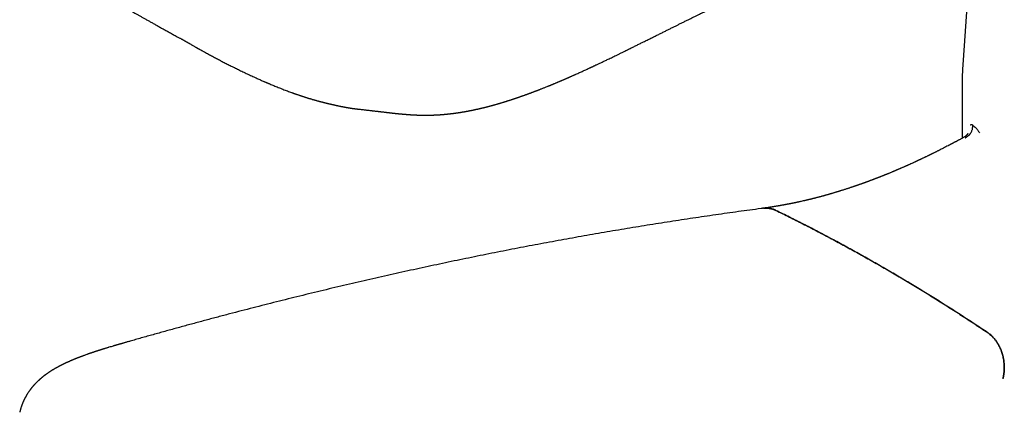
# Model space of a CAD drawing. Header units: millimetres. Extents: x 8 to 599, y 12 to 472.
# Tile 12 of 46: x 456 to 537, y 143 to 175. Entities that reach past the tile are written whole.
import ezdxf

# ---------------------------------------------------------------- set-up
doc = ezdxf.new("R2010")
doc.units = ezdxf.units.MM

msp = doc.modelspace()

# ---------------------------------------------------------------- linework, layer by layer
at = {"color": 7, "linetype": 'Continuous', "lineweight": 30}
for p, q in [((534.754, 186.601), (533.658, 171.1)), ((533.603, 169.536), (533.603, 165.069)), ((534.46, 166.167), (534.475, 166.113)), ((533.765, 165.154), (533.764, 165.153))]:
    msp.add_line(p, q, dxfattribs=at)
for points, knots in [([(484.097, 167.452), (484.152, 167.445), (484.259, 167.433), (484.416, 167.416), (484.564, 167.399), (484.705, 167.383), (484.837, 167.368), (484.959, 167.354), (485.071, 167.341), (485.174, 167.329), (485.269, 167.319), (485.358, 167.308), (485.44, 167.299), (485.516, 167.29), (485.586, 167.282), (485.648, 167.275), (485.702, 167.269), (485.745, 167.264), (485.78, 167.26), (485.808, 167.257), (485.835, 167.253), (485.864, 167.25), (485.909, 167.245), (485.971, 167.238), (486.054, 167.228), (486.145, 167.217), (486.221, 167.209), (486.279, 167.202), (486.319, 167.197), (486.36, 167.192), (486.401, 167.187), (486.441, 167.183), (486.477, 167.179), (486.508, 167.175), (486.534, 167.172), (486.557, 167.169), (486.575, 167.167), (486.597, 167.165), (486.625, 167.162), (486.663, 167.157), (486.708, 167.152), (486.759, 167.146), (486.814, 167.14), (486.877, 167.133), (486.948, 167.125), (487.024, 167.117), (487.098, 167.109), (487.169, 167.102), (487.238, 167.095), (487.301, 167.088), (487.356, 167.083), (487.403, 167.078), (487.45, 167.073), (487.498, 167.069), (487.547, 167.064), (487.594, 167.06), (487.651, 167.054), (487.725, 167.048), (487.818, 167.04), (487.915, 167.032), (488.012, 167.024), (488.106, 167.017), (488.181, 167.012), (488.238, 167.008), (488.276, 167.005), (488.313, 167.003), (488.347, 167.001), (488.382, 166.999), (488.423, 166.996), (488.471, 166.993), (488.523, 166.99), (488.574, 166.988), (488.617, 166.985), (488.656, 166.984), (488.695, 166.982), (488.737, 166.98), (488.778, 166.978), (488.812, 166.977), (488.84, 166.976), (488.867, 166.975), (488.897, 166.973), (488.93, 166.972), (488.971, 166.971), (489.016, 166.97), (489.071, 166.968), (489.127, 166.967), (489.185, 166.965), (489.243, 166.964), (489.297, 166.964), (489.348, 166.963), (489.393, 166.962), (489.436, 166.962), (489.478, 166.962), (489.522, 166.962), (489.581, 166.962), (489.65, 166.962), (489.727, 166.963), (489.802, 166.964), (489.878, 166.965), (489.954, 166.967), (490.028, 166.969), (490.105, 166.971), (490.174, 166.973), (490.233, 166.976), (490.279, 166.978), (490.322, 166.98), (490.363, 166.982), (490.403, 166.984), (490.445, 166.986), (490.492, 166.988), (490.541, 166.991), (490.59, 166.994), (490.638, 166.997), (490.68, 167), (490.717, 167.002), (490.746, 167.004), (490.775, 167.006), (490.807, 167.009), (490.845, 167.012), (490.887, 167.015), (490.935, 167.019), (490.988, 167.023), (491.043, 167.028), (491.092, 167.032), (491.13, 167.035), (491.157, 167.038), (491.179, 167.04), (491.204, 167.042), (491.235, 167.045), (491.269, 167.049), (491.308, 167.052), (491.35, 167.057), (491.393, 167.061), (491.43, 167.065), (491.461, 167.068), (491.488, 167.071), (491.517, 167.075), (491.552, 167.079), (491.592, 167.083), (491.632, 167.088), (491.671, 167.093), (491.709, 167.097), (491.747, 167.102), (491.784, 167.106), (491.816, 167.11), (491.84, 167.114), (491.858, 167.116), (491.874, 167.118), (491.891, 167.12), (491.909, 167.123), (491.934, 167.126), (491.967, 167.13), (492.008, 167.136), (492.047, 167.141), (492.083, 167.146), (492.115, 167.151), (492.148, 167.156), (492.182, 167.161), (492.212, 167.165), (492.237, 167.169), (492.256, 167.172), (492.274, 167.174), (492.296, 167.178), (492.324, 167.182), (492.355, 167.187), (492.388, 167.192), (492.423, 167.197), (492.459, 167.203), (492.499, 167.21), (492.543, 167.217), (492.585, 167.224), (492.622, 167.23), (492.649, 167.234), (492.671, 167.238), (492.692, 167.242), (492.718, 167.246), (492.75, 167.252), (492.787, 167.258), (492.828, 167.266), (492.875, 167.274), (492.928, 167.284), (492.977, 167.293), (493.018, 167.3), (493.045, 167.305), (493.067, 167.309), (493.092, 167.314), (493.125, 167.321), (493.164, 167.328), (493.202, 167.336), (493.239, 167.343), (493.278, 167.351), (493.319, 167.359), (493.361, 167.367), (493.398, 167.375), (493.427, 167.381), (493.446, 167.385), (493.46, 167.388), (493.472, 167.39), (493.484, 167.393), (493.504, 167.397), (493.534, 167.403), (493.576, 167.412), (493.626, 167.423), (493.683, 167.435), (493.735, 167.447), (493.78, 167.457), (493.815, 167.464), (493.852, 167.473), (493.889, 167.481), (493.924, 167.489), (493.954, 167.496), (493.981, 167.502), (494.008, 167.508), (494.033, 167.514), (494.062, 167.521), (494.094, 167.529), (494.132, 167.538), (494.174, 167.548), (494.224, 167.56), (494.27, 167.571), (494.311, 167.581), (494.343, 167.589), (494.372, 167.596), (494.397, 167.602), (494.416, 167.607), (494.432, 167.611), (494.449, 167.615), (494.471, 167.621), (494.502, 167.628), (494.538, 167.637), (494.595, 167.652), (494.668, 167.671), (494.753, 167.693), (494.817, 167.71), (494.863, 167.722), (494.893, 167.73), (494.92, 167.737), (494.944, 167.744), (494.969, 167.75), (494.998, 167.758), (495.035, 167.768), (495.077, 167.78), (495.12, 167.792), (495.17, 167.806), (495.227, 167.822), (495.293, 167.84), (495.353, 167.857), (495.406, 167.872), (495.449, 167.885), (495.489, 167.896), (495.521, 167.906), (495.544, 167.912), (495.562, 167.917), (495.58, 167.923), (495.604, 167.93), (495.634, 167.939), (495.671, 167.95), (495.711, 167.962), (495.752, 167.974), (495.806, 167.99), (495.869, 168.009), (495.942, 168.031), (496.01, 168.052), (496.072, 168.071), (496.127, 168.088), (496.175, 168.103), (496.214, 168.115), (496.247, 168.126), (496.278, 168.136), (496.316, 168.147), (496.361, 168.162), (496.411, 168.178), (496.469, 168.197), (496.537, 168.218), (496.613, 168.243), (496.678, 168.265), (496.732, 168.282), (496.773, 168.296), (496.814, 168.31), (496.856, 168.324), (496.896, 168.337), (496.93, 168.348), (496.957, 168.358), (496.978, 168.365), (496.995, 168.37), (497.009, 168.375), (497.023, 168.38), (497.041, 168.386), (497.066, 168.394), (497.098, 168.405), (497.136, 168.418), (497.177, 168.433), (497.231, 168.451), (497.294, 168.473), (497.371, 168.5), (497.447, 168.526), (497.521, 168.553), (497.59, 168.577), (497.654, 168.6), (497.712, 168.62), (497.763, 168.639), (497.808, 168.655), (497.849, 168.67), (497.892, 168.685), (497.939, 168.703), (497.993, 168.722), (498.054, 168.745), (498.12, 168.769), (498.184, 168.793), (498.247, 168.816), (498.307, 168.839), (498.368, 168.862), (498.432, 168.886), (498.498, 168.911), (498.557, 168.933), (498.606, 168.952), (498.643, 168.966), (498.673, 168.978), (498.696, 168.987), (498.714, 168.994), (498.731, 169), (498.753, 169.008), (498.781, 169.019), (498.815, 169.032), (498.851, 169.047), (498.889, 169.061), (498.946, 169.084), (499.025, 169.114), (499.125, 169.154), (499.229, 169.195), (499.342, 169.24), (499.462, 169.288), (499.562, 169.328), (499.638, 169.359), (499.686, 169.378), (499.728, 169.396), (499.764, 169.411), (499.794, 169.423), (499.817, 169.432), (499.834, 169.439), (499.849, 169.445), (499.868, 169.453), (499.893, 169.463), (499.925, 169.476), (499.961, 169.491), (500, 169.508), (500.041, 169.525), (500.082, 169.541), (500.121, 169.558), (500.175, 169.58), (500.241, 169.608), (500.312, 169.637), (500.37, 169.662), (500.422, 169.684), (500.476, 169.707), (500.534, 169.731), (500.593, 169.756), (500.651, 169.781), (500.709, 169.806), (500.769, 169.832), (500.832, 169.859), (500.896, 169.886), (500.961, 169.914), (501.022, 169.941), (501.078, 169.965), (501.124, 169.985), (501.161, 170.001), (501.19, 170.014), (501.213, 170.024), (501.236, 170.034), (501.261, 170.045), (501.294, 170.059), (501.338, 170.079), (501.393, 170.103), (501.454, 170.13), (501.521, 170.159), (501.593, 170.191), (501.668, 170.224), (501.744, 170.258), (501.82, 170.292), (501.921, 170.337), (502.047, 170.394), (502.195, 170.461), (502.338, 170.526), (502.476, 170.589), (502.693, 170.688), (502.882, 170.775), (503.041, 170.849), (503.087, 170.871), (503.128, 170.89), (503.162, 170.905), (503.188, 170.917), (503.209, 170.927), (503.231, 170.937), (503.26, 170.951), (503.297, 170.968), (503.341, 170.989), (503.389, 171.011), (503.439, 171.035), (503.506, 171.066), (503.591, 171.106), (503.697, 171.156), (503.81, 171.21), (503.93, 171.267), (504.057, 171.327), (504.189, 171.39), (504.326, 171.455), (504.469, 171.524), (504.628, 171.6), (504.803, 171.685), (504.996, 171.778), (505.197, 171.876), (505.405, 171.977), (505.622, 172.083), (505.867, 172.203), (506.136, 172.335), (506.425, 172.478), (506.708, 172.617), (506.984, 172.754), (507.254, 172.887), (507.533, 173.026), (507.821, 173.169), (508.117, 173.316), (508.405, 173.459), (508.687, 173.598), (508.963, 173.735), (509.233, 173.869), (509.494, 173.999), (509.748, 174.124), (509.993, 174.246), (510.23, 174.363), (510.472, 174.482), (510.718, 174.604), (510.97, 174.729), (511.217, 174.851), (511.461, 174.971), (511.701, 175.09), (511.982, 175.228), (512.301, 175.386), (512.656, 175.561), (512.976, 175.719), (513.262, 175.861), (513.515, 175.986), (513.762, 176.108), (514.005, 176.228), (514.197, 176.323), (514.339, 176.393), (514.429, 176.438), (514.511, 176.479), (514.584, 176.515), (514.646, 176.546), (514.697, 176.571), (514.737, 176.591), (514.773, 176.608), (514.804, 176.624), (514.837, 176.64), (514.877, 176.66), (514.928, 176.685), (514.989, 176.715), (515.059, 176.75), (515.139, 176.789), (515.227, 176.833), (515.323, 176.881), (515.429, 176.933), (515.545, 176.99), (515.669, 177.052), (515.803, 177.118), (515.945, 177.189), (516.086, 177.258), (516.222, 177.326), (516.353, 177.391), (516.49, 177.459), (516.733, 177.579), (517.08, 177.751), (517.526, 177.972), (517.964, 178.19), (518.394, 178.403), (518.816, 178.612), (519.23, 178.817), (519.635, 179.019), (520.019, 179.209), (520.383, 179.39), (520.726, 179.56), (521.064, 179.728), (521.399, 179.895), (521.734, 180.061), (522.07, 180.229), (522.492, 180.438), (523, 180.691), (523.596, 180.988), (524.195, 181.286), (524.75, 181.563), (525.258, 181.816), (525.715, 182.044), (526.163, 182.267), (526.458, 182.414), (526.604, 182.487)], [0, 0, 0, 0, 0.004351, 0.008487, 0.012408, 0.016116, 0.01961, 0.022891, 0.02579, 0.0285, 0.031022, 0.033356, 0.035501, 0.037554, 0.039399, 0.041036, 0.042463, 0.043681, 0.044493, 0.045195, 0.045918, 0.046684, 0.047494, 0.04946, 0.051648, 0.054044, 0.056618, 0.057625, 0.058658, 0.059717, 0.060803, 0.061874, 0.06283, 0.06362, 0.064301, 0.064872, 0.065335, 0.065749, 0.066516, 0.06747, 0.068614, 0.069943, 0.071359, 0.072815, 0.074726, 0.076691, 0.078545, 0.080261, 0.081976, 0.083714, 0.084883, 0.086044, 0.087197, 0.088355, 0.089533, 0.09073, 0.091823, 0.093688, 0.096063, 0.098483, 0.100661, 0.102982, 0.105105, 0.106028, 0.106965, 0.107823, 0.108596, 0.109373, 0.110276, 0.111473, 0.112702, 0.113914, 0.11497, 0.115734, 0.116614, 0.117633, 0.118621, 0.119436, 0.119973, 0.120572, 0.121271, 0.122064, 0.122829, 0.124029, 0.125157, 0.126539, 0.127881, 0.12911, 0.130491, 0.131557, 0.132558, 0.13352, 0.13445, 0.135383, 0.136462, 0.138457, 0.139985, 0.141633, 0.143425, 0.145074, 0.146646, 0.148339, 0.150154, 0.151221, 0.152241, 0.153207, 0.154098, 0.154926, 0.155861, 0.156882, 0.158011, 0.159111, 0.160162, 0.161163, 0.161913, 0.162563, 0.163128, 0.163809, 0.164669, 0.165643, 0.1666, 0.16788, 0.169119, 0.170237, 0.171132, 0.171604, 0.172031, 0.172584, 0.173275, 0.174068, 0.174878, 0.175852, 0.176842, 0.177692, 0.178323, 0.178837, 0.179473, 0.180245, 0.181152, 0.182128, 0.182922, 0.18374, 0.184581, 0.185442, 0.186192, 0.186683, 0.187053, 0.18738, 0.187749, 0.188159, 0.188611, 0.189404, 0.190304, 0.191313, 0.191979, 0.192686, 0.193433, 0.194212, 0.194894, 0.195437, 0.195841, 0.196147, 0.19668, 0.197289, 0.197975, 0.198752, 0.199468, 0.200268, 0.201154, 0.202124, 0.203149, 0.203974, 0.204564, 0.204959, 0.205374, 0.20599, 0.206694, 0.207491, 0.208409, 0.209452, 0.210618, 0.211891, 0.212714, 0.21331, 0.213711, 0.21414, 0.214954, 0.215941, 0.216704, 0.217515, 0.218374, 0.21928, 0.220234, 0.221173, 0.221748, 0.222165, 0.22243, 0.222669, 0.222942, 0.22325, 0.224023, 0.224953, 0.226041, 0.22731, 0.22877, 0.229516, 0.230304, 0.231132, 0.231996, 0.232773, 0.23342, 0.234031, 0.234607, 0.235178, 0.235743, 0.236539, 0.237335, 0.238265, 0.239367, 0.240642, 0.241358, 0.24211, 0.24278, 0.243328, 0.243754, 0.24406, 0.244369, 0.24491, 0.245586, 0.246396, 0.24732, 0.249424, 0.251316, 0.252996, 0.253742, 0.254416, 0.255017, 0.255545, 0.256054, 0.256669, 0.257537, 0.258519, 0.259496, 0.260461, 0.261878, 0.263344, 0.26492, 0.265899, 0.266915, 0.267849, 0.268599, 0.269067, 0.269417, 0.269791, 0.270325, 0.271018, 0.271853, 0.272805, 0.273742, 0.27465, 0.276408, 0.278051, 0.279579, 0.280993, 0.282253, 0.283328, 0.28422, 0.284927, 0.285534, 0.286384, 0.287449, 0.288585, 0.28978, 0.291432, 0.293166, 0.294958, 0.295874, 0.296805, 0.29775, 0.298709, 0.299656, 0.300479, 0.30103, 0.301496, 0.301878, 0.302176, 0.30244, 0.302829, 0.303409, 0.304151, 0.305054, 0.306014, 0.306946, 0.308701, 0.310354, 0.312188, 0.313879, 0.315423, 0.316912, 0.318228, 0.319372, 0.320377, 0.32132, 0.322219, 0.323288, 0.324527, 0.325935, 0.327454, 0.329055, 0.33037, 0.331735, 0.33315, 0.334615, 0.336129, 0.337639, 0.338651, 0.339502, 0.340192, 0.340722, 0.341092, 0.341425, 0.341893, 0.342566, 0.343368, 0.344208, 0.345082, 0.345991, 0.348145, 0.350468, 0.352886, 0.355367, 0.358218, 0.361146, 0.362318, 0.363443, 0.364419, 0.365246, 0.365935, 0.366469, 0.366846, 0.367107, 0.367511, 0.368106, 0.368891, 0.369689, 0.370618, 0.371588, 0.372526, 0.373432, 0.374308, 0.376249, 0.378017, 0.379174, 0.380331, 0.381582, 0.382926, 0.384363, 0.385632, 0.386965, 0.388362, 0.389824, 0.391346, 0.392791, 0.394295, 0.395586, 0.396663, 0.397528, 0.398137, 0.398655, 0.399164, 0.399721, 0.4004, 0.401472, 0.402752, 0.40424, 0.405744, 0.407413, 0.409209, 0.410989, 0.412739, 0.414459, 0.418046, 0.421498, 0.424816, 0.427999, 0.431132, 0.439984, 0.441153, 0.442279, 0.443236, 0.444015, 0.444617, 0.445042, 0.445506, 0.446169, 0.447062, 0.448121, 0.449235, 0.450403, 0.451624, 0.453931, 0.456408, 0.459053, 0.461867, 0.464849, 0.467931, 0.471151, 0.47451, 0.478006, 0.482348, 0.486883, 0.491611, 0.496532, 0.501645, 0.506948, 0.513912, 0.520734, 0.52741, 0.53394, 0.540328, 0.546576, 0.553765, 0.560767, 0.567585, 0.574217, 0.580794, 0.587179, 0.593372, 0.599372, 0.605184, 0.61081, 0.616251, 0.622363, 0.628321, 0.634193, 0.639979, 0.64568, 0.651294, 0.659943, 0.668378, 0.676599, 0.682733, 0.688738, 0.694614, 0.700362, 0.705982, 0.708319, 0.710459, 0.712405, 0.714155, 0.715709, 0.716793, 0.717756, 0.718599, 0.719321, 0.719965, 0.720957, 0.722175, 0.723618, 0.725288, 0.727184, 0.729266, 0.731566, 0.734084, 0.73682, 0.739775, 0.742947, 0.746337, 0.749946, 0.752934, 0.756057, 0.759315, 0.762637, 0.773432, 0.784035, 0.794446, 0.804665, 0.814692, 0.824526, 0.834168, 0.843617, 0.851938, 0.860104, 0.868116, 0.876061, 0.884033, 0.89203, 0.900053, 0.914155, 0.928337, 0.942597, 0.956919, 0.968012, 0.978891, 0.989553, 1, 1, 1, 1]), ([(460.258, 178.546), (460.294, 178.524), (460.364, 178.481), (460.465, 178.419), (460.559, 178.361), (460.647, 178.308), (460.728, 178.258), (460.802, 178.213), (460.872, 178.171), (460.935, 178.132), (460.993, 178.096), (461.043, 178.066), (461.084, 178.041), (461.117, 178.021), (461.143, 178.005), (461.162, 177.994), (461.176, 177.985), (461.19, 177.977), (461.209, 177.966), (461.235, 177.95), (461.269, 177.929), (461.31, 177.905), (461.356, 177.876), (461.409, 177.845), (461.468, 177.809), (461.534, 177.769), (461.605, 177.727), (461.679, 177.682), (461.795, 177.612), (461.95, 177.52), (462.12, 177.418), (462.263, 177.333), (462.378, 177.264), (462.492, 177.197), (462.593, 177.137), (462.682, 177.084), (462.76, 177.038), (462.84, 176.991), (462.922, 176.943), (462.992, 176.901), (463.049, 176.868), (463.089, 176.845), (463.122, 176.825), (463.149, 176.809), (463.17, 176.796), (463.188, 176.786), (463.206, 176.775), (463.231, 176.761), (463.263, 176.742), (463.304, 176.718), (463.35, 176.691), (463.399, 176.662), (463.483, 176.613), (463.597, 176.546), (463.741, 176.462), (463.857, 176.395), (463.947, 176.343), (464.016, 176.302), (464.09, 176.26), (464.169, 176.214), (464.262, 176.16), (464.369, 176.098), (464.492, 176.027), (464.624, 175.951), (464.764, 175.87), (464.913, 175.785), (465.07, 175.694), (465.237, 175.599), (465.412, 175.499), (465.596, 175.394), (465.789, 175.284), (465.992, 175.169), (466.202, 175.05), (466.42, 174.927), (466.647, 174.8), (466.882, 174.667), (467.129, 174.529), (467.387, 174.385), (467.657, 174.235), (467.937, 174.079), (468.228, 173.919), (468.528, 173.753), (468.84, 173.582), (469.052, 173.466), (469.159, 173.407)], [0, 0, 0, 0, 0.0135746, 0.0262793, 0.0381142, 0.0490793, 0.0591745, 0.0684, 0.0767558, 0.0849426, 0.0920771, 0.0981593, 0.1031926, 0.1072748, 0.1104519, 0.1127237, 0.1141506, 0.1157094, 0.1177427, 0.1211229, 0.1253167, 0.1303242, 0.1359839, 0.1424155, 0.1496189, 0.1575942, 0.1663412, 0.1754315, 0.1843893, 0.2083392, 0.2312856, 0.2453654, 0.2590388, 0.2723107, 0.2858065, 0.2946284, 0.3037118, 0.3130566, 0.3226627, 0.3323589, 0.3377068, 0.3423222, 0.3462052, 0.3493559, 0.3517743, 0.3535384, 0.3555529, 0.3580766, 0.3619718, 0.3666719, 0.3721762, 0.3780147, 0.383776, 0.4009682, 0.4174328, 0.4331703, 0.4404804, 0.4483013, 0.4566823, 0.4656233, 0.4751244, 0.4880559, 0.5018987, 0.5166526, 0.532318, 0.5488947, 0.5663831, 0.5847834, 0.6040526, 0.6242303, 0.6453161, 0.66731, 0.6902115, 0.713587, 0.7378372, 0.7629613, 0.7889587, 0.816386, 0.8447211, 0.8739637, 0.9041132, 0.9351693, 0.9671317, 1, 1, 1, 1]), ([(469.159, 173.407), (469.194, 173.388), (469.26, 173.352), (469.355, 173.3), (469.441, 173.253), (469.518, 173.211), (469.586, 173.173), (469.646, 173.14), (469.696, 173.113), (469.736, 173.09), (469.768, 173.072), (469.793, 173.058), (469.814, 173.046), (469.836, 173.034), (469.86, 173.021), (469.888, 173.004), (469.923, 172.985), (469.965, 172.961), (470.013, 172.933), (470.068, 172.902), (470.129, 172.867), (470.194, 172.829), (470.262, 172.79), (470.33, 172.751), (470.407, 172.706), (470.491, 172.657), (470.58, 172.606), (470.65, 172.566), (470.703, 172.536), (470.738, 172.516), (470.765, 172.5), (470.784, 172.489), (470.799, 172.481), (470.815, 172.472), (470.836, 172.46), (470.862, 172.445), (470.894, 172.427), (470.931, 172.406), (470.975, 172.381), (471.027, 172.352), (471.087, 172.318), (471.153, 172.281), (471.226, 172.24), (471.386, 172.151), (471.632, 172.016), (471.961, 171.839), (472.289, 171.664), (472.614, 171.493), (472.94, 171.324), (473.267, 171.157), (473.598, 170.99), (473.934, 170.823), (474.219, 170.683), (474.453, 170.57), (474.635, 170.483), (474.818, 170.396), (475.002, 170.31), (475.186, 170.224), (475.366, 170.14), (475.54, 170.061), (475.704, 169.987), (475.859, 169.917), (476.005, 169.852), (476.141, 169.792), (476.25, 169.744), (476.333, 169.708), (476.389, 169.684), (476.438, 169.663), (476.481, 169.644), (476.519, 169.628), (476.556, 169.612), (476.598, 169.594), (476.647, 169.573), (476.704, 169.549), (476.797, 169.51), (476.927, 169.456), (477.093, 169.386), (477.268, 169.315), (477.451, 169.241), (477.64, 169.166), (477.828, 169.092), (478.014, 169.02), (478.197, 168.951), (478.376, 168.884), (478.511, 168.835), (478.602, 168.802), (478.65, 168.785), (478.691, 168.77), (478.726, 168.758), (478.754, 168.748), (478.777, 168.739), (478.797, 168.732), (478.819, 168.724), (478.848, 168.714), (478.887, 168.701), (478.932, 168.685), (478.996, 168.663), (479.073, 168.636), (479.158, 168.607), (479.233, 168.582), (479.298, 168.56), (479.355, 168.541), (479.404, 168.525), (479.452, 168.509), (479.508, 168.491), (479.573, 168.47), (479.644, 168.447), (479.715, 168.424), (479.782, 168.403), (479.854, 168.381), (479.931, 168.357), (480.017, 168.331), (480.107, 168.304), (480.2, 168.276), (480.286, 168.251), (480.361, 168.229), (480.427, 168.21), (480.494, 168.191), (480.564, 168.172), (480.631, 168.153), (480.693, 168.136), (480.746, 168.122), (480.793, 168.109), (480.836, 168.098), (480.879, 168.087), (480.927, 168.074), (480.984, 168.059), (481.045, 168.044), (481.106, 168.028), (481.162, 168.014), (481.211, 168.002), (481.248, 167.993), (481.279, 167.985), (481.309, 167.978), (481.345, 167.969), (481.385, 167.959), (481.425, 167.95), (481.462, 167.941), (481.494, 167.933), (481.521, 167.927), (481.547, 167.921), (481.573, 167.914), (481.603, 167.908), (481.636, 167.9), (481.671, 167.892), (481.706, 167.884), (481.737, 167.876), (481.763, 167.871), (481.783, 167.866), (481.8, 167.862), (481.819, 167.858), (481.843, 167.852), (481.876, 167.845), (481.916, 167.836), (481.958, 167.826), (482, 167.817), (482.04, 167.808), (482.079, 167.799), (482.119, 167.79), (482.156, 167.782), (482.19, 167.774), (482.217, 167.768), (482.24, 167.763), (482.262, 167.759), (482.287, 167.753), (482.316, 167.747), (482.356, 167.738), (482.408, 167.727), (482.469, 167.714), (482.533, 167.701), (482.595, 167.688), (482.648, 167.677), (482.696, 167.667), (482.744, 167.657), (482.792, 167.648), (482.84, 167.638), (482.887, 167.629), (482.936, 167.62), (482.984, 167.611), (483.037, 167.601), (483.095, 167.591), (483.16, 167.579), (483.225, 167.568), (483.291, 167.557), (483.347, 167.548), (483.395, 167.541), (483.436, 167.535), (483.48, 167.528), (483.524, 167.522), (483.566, 167.516), (483.612, 167.51), (483.66, 167.504), (483.709, 167.497), (483.749, 167.492), (483.783, 167.488), (483.812, 167.485), (483.84, 167.481), (483.868, 167.478), (483.895, 167.475), (483.924, 167.471), (483.958, 167.468), (483.998, 167.463), (484.045, 167.457), (484.079, 167.454), (484.097, 167.452)], [0, 0, 0, 0, 0.007628, 0.014596, 0.020902, 0.026547, 0.03153, 0.035848, 0.039502, 0.042491, 0.044813, 0.046512, 0.048017, 0.049436, 0.051249, 0.05323, 0.055716, 0.05871, 0.06221, 0.066218, 0.070462, 0.075157, 0.080181, 0.084997, 0.089542, 0.096517, 0.102738, 0.108207, 0.111078, 0.113597, 0.115479, 0.116704, 0.117545, 0.11861, 0.120044, 0.121849, 0.124023, 0.126567, 0.129481, 0.133113, 0.137192, 0.141718, 0.146692, 0.152095, 0.174329, 0.196268, 0.217896, 0.239209, 0.260214, 0.281311, 0.302467, 0.323798, 0.345319, 0.356676, 0.368095, 0.379576, 0.391112, 0.402699, 0.414119, 0.424962, 0.435221, 0.4449, 0.454001, 0.462527, 0.470477, 0.474412, 0.477945, 0.481035, 0.483683, 0.485969, 0.488109, 0.490716, 0.49379, 0.497332, 0.501317, 0.511225, 0.52167, 0.532652, 0.54417, 0.556201, 0.568191, 0.579904, 0.591642, 0.603089, 0.614241, 0.617697, 0.62075, 0.623399, 0.625644, 0.627485, 0.628923, 0.630063, 0.631359, 0.633243, 0.635715, 0.638774, 0.642039, 0.648127, 0.653785, 0.658474, 0.662783, 0.666528, 0.669682, 0.672443, 0.67598, 0.680548, 0.685375, 0.690027, 0.694499, 0.698717, 0.704167, 0.709784, 0.715885, 0.722213, 0.728545, 0.733067, 0.737291, 0.741787, 0.746596, 0.751637, 0.755432, 0.759158, 0.762387, 0.765101, 0.767839, 0.771159, 0.775057, 0.779472, 0.783681, 0.787685, 0.791147, 0.793793, 0.795462, 0.79758, 0.800146, 0.803132, 0.806011, 0.808589, 0.810867, 0.812845, 0.814501, 0.816383, 0.818505, 0.820869, 0.823473, 0.826148, 0.828433, 0.830298, 0.831748, 0.832867, 0.834178, 0.835773, 0.83829, 0.841294, 0.844635, 0.847606, 0.850553, 0.853478, 0.856378, 0.859246, 0.861765, 0.863779, 0.865298, 0.866833, 0.868671, 0.870812, 0.873257, 0.877545, 0.882085, 0.886868, 0.891626, 0.895539, 0.898651, 0.90205, 0.9058, 0.908951, 0.912292, 0.915837, 0.919299, 0.922297, 0.926871, 0.931354, 0.935725, 0.940211, 0.944752, 0.947164, 0.949971, 0.953066, 0.956121, 0.959068, 0.961844, 0.965858, 0.969422, 0.972641, 0.974736, 0.976996, 0.979204, 0.981298, 0.983383, 0.985551, 0.988297, 0.99162, 0.995521, 1, 1, 1, 1]), ([(533.658, 171.1), (533.655, 171.06), (533.646, 170.933), (533.634, 170.718), (533.621, 170.455), (533.612, 170.192), (533.606, 169.929), (533.603, 169.711), (533.603, 169.58), (533.603, 169.536)], [0, 0, 0, 0, 0.076843, 0.244973, 0.413063, 0.581115, 0.749133, 0.917118, 1, 1, 1, 1]), ([(533.839, 165.095), (533.862, 165.105), (533.906, 165.125), (533.969, 165.16), (534.035, 165.203), (534.102, 165.254), (534.161, 165.308), (534.206, 165.356), (534.239, 165.395), (534.262, 165.425), (534.276, 165.445), (534.284, 165.455), (534.291, 165.466), (534.298, 165.476), (534.304, 165.485), (534.31, 165.494), (534.332, 165.53), (534.368, 165.596), (534.41, 165.695), (534.441, 165.798), (534.461, 165.903), (534.471, 166.008), (534.468, 166.077), (534.467, 166.111)], [0, 0, 0, 0, 0.059162, 0.115961, 0.170058, 0.245484, 0.313369, 0.358785, 0.399489, 0.435357, 0.446332, 0.456747, 0.466599, 0.475889, 0.484613, 0.492772, 0.500364, 0.584202, 0.668463, 0.752654, 0.836284, 0.918878, 1, 1, 1, 1]), ([(534.256, 166.16), (534.286, 166.175), (534.345, 166.204), (534.421, 166.179), (534.46, 166.167)], [0, 0, 0, 0, 0.497588, 1, 1, 1, 1]), ([(534.475, 166.113), (534.516, 166.091), (534.596, 166.047), (534.733, 165.918), (534.88, 165.747), (534.985, 165.594), (535.038, 165.517)], [0, 0, 0, 0, 0.251583, 0.500194, 0.748704, 1, 1, 1, 1]), ([(533.763, 165.156), (533.738, 165.143), (533.677, 165.109), (533.581, 165.057), (533.479, 165.001), (533.385, 164.951), (533.301, 164.905), (533.226, 164.865), (533.16, 164.829), (533.103, 164.799), (533.058, 164.775), (533.023, 164.756), (532.998, 164.743), (532.977, 164.732), (532.955, 164.72), (532.927, 164.705), (532.892, 164.686), (532.852, 164.665), (532.804, 164.64), (532.753, 164.613), (532.699, 164.584), (532.644, 164.555), (532.583, 164.524), (532.519, 164.49), (532.346, 164.4), (532.069, 164.257), (531.788, 164.113), (531.606, 164.022), (531.522, 163.98), (531.438, 163.938), (531.357, 163.897), (531.28, 163.859), (531.21, 163.824), (531.147, 163.793), (531.091, 163.766), (531.043, 163.742), (531.003, 163.722), (530.969, 163.706), (530.946, 163.695), (530.93, 163.687), (530.919, 163.682), (530.906, 163.675), (530.887, 163.666), (530.86, 163.653), (530.826, 163.637), (530.77, 163.609), (530.697, 163.574), (530.609, 163.532), (530.528, 163.493), (530.45, 163.455), (530.371, 163.418), (530.3, 163.384), (530.238, 163.355), (530.186, 163.331), (530.135, 163.306), (530.087, 163.284), (530.046, 163.265), (530.015, 163.25), (529.993, 163.24), (529.978, 163.233), (529.964, 163.227), (529.949, 163.219), (529.931, 163.211), (529.903, 163.198), (529.863, 163.179), (529.809, 163.154), (529.746, 163.126), (529.678, 163.094), (529.606, 163.061), (529.508, 163.016), (529.383, 162.959), (529.265, 162.906), (529.181, 162.869), (529.135, 162.848), (529.095, 162.83), (529.06, 162.814), (529.033, 162.802), (529.012, 162.793), (528.995, 162.786), (528.975, 162.777), (528.951, 162.766), (528.921, 162.753), (528.886, 162.738), (528.827, 162.711), (528.746, 162.676), (528.654, 162.636), (528.576, 162.602), (528.51, 162.573), (528.447, 162.546), (528.389, 162.521), (528.336, 162.498), (528.291, 162.479), (528.254, 162.463), (528.225, 162.451), (528.2, 162.44), (528.178, 162.431), (528.16, 162.423), (528.142, 162.416), (528.122, 162.407), (528.096, 162.396), (528.065, 162.383), (528.027, 162.367), (527.971, 162.343), (527.9, 162.314), (527.813, 162.277), (527.725, 162.241), (527.635, 162.204), (527.558, 162.172), (527.493, 162.145), (527.44, 162.124), (527.389, 162.103), (527.343, 162.084), (527.306, 162.069), (527.276, 162.057), (527.248, 162.046), (527.218, 162.034), (527.184, 162.02), (527.141, 162.003), (527.088, 161.982), (527.027, 161.958), (526.963, 161.932), (526.899, 161.907), (526.834, 161.882), (526.771, 161.857), (526.708, 161.832), (526.648, 161.809), (526.592, 161.787), (526.542, 161.768), (526.501, 161.752), (526.469, 161.74), (526.443, 161.73), (526.417, 161.72), (526.388, 161.709), (526.354, 161.696), (526.312, 161.68), (526.262, 161.661), (526.206, 161.64), (526.147, 161.618), (526.091, 161.596), (526.037, 161.576), (525.986, 161.557), (525.934, 161.538), (525.883, 161.519), (525.833, 161.501), (525.792, 161.486), (525.761, 161.474), (525.739, 161.466), (525.72, 161.459), (525.702, 161.453), (525.686, 161.447), (525.67, 161.441), (525.651, 161.434), (525.625, 161.425), (525.591, 161.412), (525.552, 161.398), (525.509, 161.383), (525.467, 161.368), (525.426, 161.353), (525.387, 161.339), (525.328, 161.318), (525.252, 161.291), (525.166, 161.261), (525.094, 161.236), (525.035, 161.215), (524.985, 161.197), (524.948, 161.184), (524.922, 161.176), (524.905, 161.17), (524.891, 161.165), (524.878, 161.16), (524.862, 161.155), (524.839, 161.147), (524.807, 161.136), (524.766, 161.122), (524.718, 161.106), (524.667, 161.088), (524.612, 161.07), (524.556, 161.051), (524.498, 161.031), (524.429, 161.008), (524.347, 160.981), (524.251, 160.949), (524.155, 160.918), (524.055, 160.885), (523.949, 160.851), (523.84, 160.816), (523.726, 160.781), (523.634, 160.752), (523.565, 160.73), (523.522, 160.717), (523.484, 160.705), (523.454, 160.696), (523.431, 160.689), (523.411, 160.683), (523.392, 160.677), (523.368, 160.669), (523.34, 160.661), (523.308, 160.651), (523.271, 160.64), (523.218, 160.624), (523.149, 160.603), (523.065, 160.578), (522.98, 160.553), (522.909, 160.532), (522.856, 160.516), (522.82, 160.506), (522.791, 160.497), (522.768, 160.491), (522.747, 160.485), (522.724, 160.478), (522.695, 160.47), (522.658, 160.459), (522.614, 160.447), (522.565, 160.433), (522.51, 160.417), (522.453, 160.401), (522.394, 160.384), (522.335, 160.368), (522.274, 160.351), (522.211, 160.333), (522.149, 160.317), (522.084, 160.299), (522.013, 160.28), (521.934, 160.258), (521.851, 160.236), (521.763, 160.213), (521.673, 160.189), (521.591, 160.168), (521.518, 160.15), (521.458, 160.134), (521.403, 160.12), (521.354, 160.108), (521.304, 160.096), (521.25, 160.082), (521.19, 160.067), (521.134, 160.053), (521.085, 160.041), (521.042, 160.031), (520.997, 160.02), (520.952, 160.009), (520.91, 159.999), (520.872, 159.99), (520.842, 159.983), (520.818, 159.977), (520.798, 159.972), (520.779, 159.968), (520.757, 159.963), (520.728, 159.956), (520.693, 159.948), (520.652, 159.938), (520.607, 159.928), (520.517, 159.907), (520.421, 159.886), (520.32, 159.863), (520.259, 159.85), (520.203, 159.837), (520.151, 159.826), (520.105, 159.816), (520.062, 159.807), (520.017, 159.797), (519.968, 159.787), (519.915, 159.775), (519.863, 159.764), (519.813, 159.754), (519.766, 159.744), (519.719, 159.735), (519.673, 159.725), (519.631, 159.717), (519.592, 159.709), (519.556, 159.702), (519.521, 159.695), (519.483, 159.687), (519.442, 159.679), (519.395, 159.67), (519.341, 159.659), (519.28, 159.647), (519.216, 159.635), (519.158, 159.624), (519.11, 159.615), (519.075, 159.609), (519.046, 159.603), (519.023, 159.599), (519.004, 159.596), (518.983, 159.592), (518.956, 159.587), (518.923, 159.581), (518.884, 159.574), (518.828, 159.564), (518.755, 159.551), (518.684, 159.538), (518.628, 159.528), (518.592, 159.522), (518.559, 159.517), (518.531, 159.512), (518.509, 159.508), (518.49, 159.505), (518.471, 159.502), (518.449, 159.498), (518.424, 159.494), (518.396, 159.489), (518.351, 159.482), (518.287, 159.471), (518.205, 159.458), (518.133, 159.447), (518.07, 159.437), (518.02, 159.429), (517.974, 159.422), (517.936, 159.416), (517.906, 159.412), (517.882, 159.408), (517.86, 159.405), (517.835, 159.401), (517.805, 159.396), (517.725, 159.385), (517.642, 159.373), (517.554, 159.36), (517.507, 159.354), (517.455, 159.347), (517.398, 159.339), (517.342, 159.331), (517.304, 159.326), (517.288, 159.324)], [0, 0, 0, 0, 0.004206, 0.010641, 0.01655, 0.021933, 0.026791, 0.031124, 0.034931, 0.038213, 0.04097, 0.042767, 0.044239, 0.045388, 0.04632, 0.048139, 0.050143, 0.052424, 0.055184, 0.058431, 0.061324, 0.064518, 0.068012, 0.071807, 0.075753, 0.098003, 0.119962, 0.124852, 0.129727, 0.134588, 0.139421, 0.143939, 0.148029, 0.151689, 0.154914, 0.157712, 0.160082, 0.162024, 0.16354, 0.164203, 0.164732, 0.165427, 0.16655, 0.1681, 0.170077, 0.172482, 0.177904, 0.182991, 0.187738, 0.192158, 0.196718, 0.20164, 0.204555, 0.207583, 0.210723, 0.213625, 0.216017, 0.2179, 0.219022, 0.219829, 0.220565, 0.221468, 0.222538, 0.223776, 0.226404, 0.229566, 0.233262, 0.237364, 0.241585, 0.245914, 0.254618, 0.26373, 0.266675, 0.269425, 0.271828, 0.273887, 0.2756, 0.276611, 0.277505, 0.278643, 0.280087, 0.281837, 0.283892, 0.286204, 0.292406, 0.298217, 0.302359, 0.306276, 0.309969, 0.313437, 0.316622, 0.319439, 0.321395, 0.323124, 0.324625, 0.325899, 0.326946, 0.327875, 0.329011, 0.330525, 0.332416, 0.334683, 0.337288, 0.342375, 0.347245, 0.352758, 0.358011, 0.363274, 0.366456, 0.369657, 0.372788, 0.375531, 0.377854, 0.379388, 0.380939, 0.382728, 0.384755, 0.38702, 0.390454, 0.39422, 0.398024, 0.40185, 0.405697, 0.409565, 0.413231, 0.416915, 0.420355, 0.423342, 0.425874, 0.427638, 0.429085, 0.430522, 0.432262, 0.434307, 0.436655, 0.439814, 0.443289, 0.446814, 0.450374, 0.453422, 0.456496, 0.459596, 0.462722, 0.46582, 0.468587, 0.470038, 0.471357, 0.472543, 0.473596, 0.474517, 0.475393, 0.476552, 0.478024, 0.480092, 0.48257, 0.485185, 0.487726, 0.490192, 0.492584, 0.494901, 0.50089, 0.506316, 0.510359, 0.513944, 0.517012, 0.519563, 0.520693, 0.521681, 0.522527, 0.523242, 0.52415, 0.525415, 0.527403, 0.529902, 0.532914, 0.536126, 0.539179, 0.542935, 0.546417, 0.549627, 0.555601, 0.56133, 0.567125, 0.573183, 0.579614, 0.586436, 0.59323, 0.600394, 0.603306, 0.606001, 0.608298, 0.610196, 0.611554, 0.612606, 0.613747, 0.615172, 0.616881, 0.618872, 0.621148, 0.623646, 0.628725, 0.633876, 0.6391, 0.644382, 0.646898, 0.649057, 0.650859, 0.652304, 0.65341, 0.654678, 0.656498, 0.658775, 0.661509, 0.664674, 0.667833, 0.671727, 0.675345, 0.678688, 0.682762, 0.686656, 0.690446, 0.694208, 0.698821, 0.70364, 0.708832, 0.714406, 0.720106, 0.725666, 0.729744, 0.733623, 0.737026, 0.739947, 0.742911, 0.746293, 0.750078, 0.754199, 0.756769, 0.759451, 0.762246, 0.765153, 0.767917, 0.770287, 0.772161, 0.773684, 0.774857, 0.775888, 0.777193, 0.779053, 0.781293, 0.783911, 0.786799, 0.78969, 0.800957, 0.804946, 0.80887, 0.812476, 0.815728, 0.818626, 0.821213, 0.823991, 0.827101, 0.830537, 0.834146, 0.837054, 0.840026, 0.843062, 0.846043, 0.848722, 0.851227, 0.85339, 0.855566, 0.857976, 0.860618, 0.86348, 0.86709, 0.870953, 0.875071, 0.879416, 0.882058, 0.884304, 0.886155, 0.887611, 0.888705, 0.889912, 0.891676, 0.89381, 0.896313, 0.899129, 0.904588, 0.910471, 0.912898, 0.915342, 0.917479, 0.91925, 0.920681, 0.921789, 0.923002, 0.924409, 0.926008, 0.927801, 0.929787, 0.93487, 0.940157, 0.945638, 0.948959, 0.952328, 0.955373, 0.95795, 0.959768, 0.96125, 0.962549, 0.964165, 0.966133, 0.96844, 0.979682, 0.982525, 0.985557, 0.98895, 0.992705, 0.99682, 1, 1, 1, 1]), ([(534.075, 165.469), (534.075, 165.469), (534.076, 165.47), (534.075, 165.467), (534.073, 165.462), (534.07, 165.456), (534.066, 165.448), (534.062, 165.44), (534.057, 165.431), (534.051, 165.42), (534.042, 165.406), (534.032, 165.39), (534.02, 165.373), (534.008, 165.357), (533.995, 165.341), (533.984, 165.328), (533.973, 165.316), (533.963, 165.304), (533.951, 165.292), (533.937, 165.279), (533.918, 165.261), (533.892, 165.239), (533.857, 165.212), (533.815, 165.183), (533.782, 165.165), (533.765, 165.156)], [0, 0, 0, 0, 0.028275, 0.085201, 0.140368, 0.191691, 0.235342, 0.274281, 0.306448, 0.343628, 0.395393, 0.448893, 0.490313, 0.530896, 0.573188, 0.600634, 0.627393, 0.653471, 0.678876, 0.707199, 0.742389, 0.79267, 0.852437, 0.921599, 1, 1, 1, 1]), ([(517.287, 159.315), (517.225, 159.307), (516.853, 159.258), (516.169, 159.167), (515.235, 159.04), (514.301, 158.91), (513.366, 158.777), (512.43, 158.641), (511.493, 158.503), (510.556, 158.361), (509.618, 158.217), (508.679, 158.07), (507.739, 157.92), (506.799, 157.768), (505.857, 157.612), (504.915, 157.454), (503.973, 157.292), (503.029, 157.128), (502.085, 156.961), (501.141, 156.792), (500.195, 156.619), (499.249, 156.444), (498.302, 156.266), (497.354, 156.085), (496.406, 155.901), (495.457, 155.714), (494.507, 155.524), (493.557, 155.332), (492.606, 155.137), (491.654, 154.939), (490.702, 154.738), (489.749, 154.534), (488.796, 154.328), (487.841, 154.119), (486.886, 153.907), (485.931, 153.692), (484.975, 153.474), (484.018, 153.253), (483.06, 153.03), (482.102, 152.804), (481.144, 152.575), (480.184, 152.343), (479.225, 152.108), (478.264, 151.871), (477.303, 151.631), (476.341, 151.388), (475.379, 151.142), (474.416, 150.893), (473.453, 150.642), (472.489, 150.387), (471.524, 150.13), (470.559, 149.87), (469.594, 149.608), (468.628, 149.342), (467.661, 149.074), (466.694, 148.803), (465.907, 148.581), (465.443, 148.448), (465.301, 148.408)], [0, 0, 0, 0, 0.0036327, 0.0219278, 0.0402232, 0.0585188, 0.0768149, 0.0951112, 0.1134079, 0.1317049, 0.1500022, 0.1682999, 0.1865978, 0.2048961, 0.2231947, 0.2414936, 0.2597928, 0.2780923, 0.2963921, 0.3146921, 0.3329925, 0.3512932, 0.3695941, 0.3878953, 0.4061968, 0.4244986, 0.4428006, 0.4611029, 0.4794054, 0.4977083, 0.5160113, 0.5343146, 0.5526182, 0.570922, 0.589226, 0.6075303, 0.6258348, 0.6441396, 0.6624445, 0.6807497, 0.6990552, 0.7173608, 0.7356666, 0.7539727, 0.772279, 0.7905854, 0.8088921, 0.827199, 0.845506, 0.8638133, 0.8821207, 0.9004284, 0.9187362, 0.9370442, 0.9553524, 0.9736607, 0.9919692, 1, 1, 1, 1]), ([(518.312, 159.146), (518.268, 159.167), (518.179, 159.208), (518.043, 159.256), (517.905, 159.294), (517.767, 159.321), (517.628, 159.336), (517.49, 159.34), (517.352, 159.333), (517.231, 159.318), (517.158, 159.301), (517.129, 159.294)], [0, 0, 0, 0, 0.1151209, 0.2306406, 0.3469952, 0.4630468, 0.57845, 0.6936457, 0.8103014, 0.925965, 1, 1, 1, 1]), ([(517.287, 159.314), (517.308, 159.317), (517.374, 159.326), (517.487, 159.331), (517.625, 159.327), (517.764, 159.311), (517.902, 159.285), (518.04, 159.247), (518.176, 159.199), (518.265, 159.157), (518.31, 159.137)], [0, 0, 0, 0, 0.061305, 0.195404, 0.329504, 0.463603, 0.597702, 0.731801, 0.865901, 1, 1, 1, 1]), ([(535.699, 149.098), (535.344, 149.335), (534.633, 149.81), (533.562, 150.508), (532.489, 151.197), (531.412, 151.875), (530.338, 152.538), (529.267, 153.187), (528.199, 153.822), (527.129, 154.446), (526.048, 155.064), (524.957, 155.676), (523.856, 156.281), (522.752, 156.874), (521.646, 157.457), (520.536, 158.028), (519.425, 158.59), (518.681, 158.954), (518.31, 159.137)], [0, 0, 0, 0, 0.062724, 0.125439, 0.18815, 0.250859, 0.313572, 0.37517, 0.436778, 0.498399, 0.560026, 0.622895, 0.685753, 0.748603, 0.811449, 0.874295, 0.937144, 1, 1, 1, 1]), ([(518.312, 159.146), (518.683, 158.964), (519.425, 158.6), (520.534, 158.04), (521.641, 157.47), (522.745, 156.889), (523.84, 156.3), (524.926, 155.704), (526.002, 155.101), (527.076, 154.488), (528.154, 153.86), (529.236, 153.217), (530.322, 152.559), (531.405, 151.89), (532.485, 151.211), (533.56, 150.521), (534.633, 149.821), (535.346, 149.345), (535.702, 149.107)], [0, 0, 0, 0, 0.062724, 0.125439, 0.18815, 0.250859, 0.313572, 0.37517, 0.436778, 0.498399, 0.560026, 0.622895, 0.685753, 0.748603, 0.811449, 0.874295, 0.937144, 1, 1, 1, 1]), ([(536.956, 145.331), (536.969, 145.387), (536.996, 145.501), (537.025, 145.677), (537.047, 145.856), (537.061, 146.038), (537.066, 146.22), (537.062, 146.404), (537.05, 146.587), (537.029, 146.771), (537, 146.952), (536.963, 147.132), (536.918, 147.309), (536.864, 147.484), (536.803, 147.655), (536.734, 147.822), (536.659, 147.982), (536.576, 148.137), (536.487, 148.285), (536.39, 148.428), (536.288, 148.563), (536.18, 148.691), (536.068, 148.809), (535.95, 148.918), (535.829, 149.019), (535.744, 149.078), (535.702, 149.107)], [0, 0, 0, 0, 0.041447, 0.083038, 0.12493, 0.166712, 0.208261, 0.249735, 0.291735, 0.333378, 0.374821, 0.416222, 0.457743, 0.499542, 0.541564, 0.583222, 0.624673, 0.666076, 0.70759, 0.749375, 0.791509, 0.833285, 0.874863, 0.9164, 0.95806, 1, 1, 1, 1]), ([(465.301, 148.408), (465.259, 148.396), (465.177, 148.372), (465.058, 148.339), (464.946, 148.307), (464.842, 148.277), (464.745, 148.249), (464.655, 148.223), (464.572, 148.199), (464.497, 148.178), (464.429, 148.158), (464.369, 148.141), (464.316, 148.125), (464.271, 148.112), (464.233, 148.101), (464.203, 148.093), (464.181, 148.086), (464.165, 148.082), (464.154, 148.078), (464.143, 148.075), (464.129, 148.071), (464.11, 148.065), (464.085, 148.058), (464.054, 148.049), (464.019, 148.039), (463.981, 148.028), (463.942, 148.016), (463.858, 147.992), (463.728, 147.953), (463.586, 147.91), (463.476, 147.877), (463.399, 147.854), (463.324, 147.831), (463.249, 147.808), (463.178, 147.786), (463.112, 147.766), (463.052, 147.747), (462.994, 147.729), (462.932, 147.71), (462.862, 147.688), (462.784, 147.663), (462.713, 147.64), (462.651, 147.62), (462.6, 147.604), (462.55, 147.587), (462.504, 147.572), (462.466, 147.56), (462.435, 147.55), (462.411, 147.542), (462.389, 147.534), (462.365, 147.527), (462.338, 147.518), (462.307, 147.507), (462.269, 147.495), (462.224, 147.48), (462.172, 147.462), (462.115, 147.443), (462.062, 147.424), (462.013, 147.408), (461.974, 147.394), (461.937, 147.381), (461.905, 147.37), (461.878, 147.361), (461.851, 147.351), (461.818, 147.34), (461.777, 147.325), (461.704, 147.299), (461.603, 147.263), (461.491, 147.222), (461.395, 147.186), (461.316, 147.157), (461.254, 147.134), (461.209, 147.116), (461.177, 147.104), (461.144, 147.092), (461.107, 147.077), (461.067, 147.062), (461.027, 147.046), (460.992, 147.033), (460.96, 147.02), (460.933, 147.009), (460.908, 146.999), (460.884, 146.99), (460.858, 146.979), (460.825, 146.966), (460.782, 146.949), (460.73, 146.928), (460.676, 146.905), (460.626, 146.885), (460.583, 146.867), (460.543, 146.85), (460.504, 146.833), (460.468, 146.818), (460.436, 146.804), (460.405, 146.791), (460.371, 146.777), (460.327, 146.757), (460.275, 146.734), (460.22, 146.71), (460.17, 146.687), (460.121, 146.665), (460.071, 146.642), (460.023, 146.62), (459.981, 146.6), (459.943, 146.582), (459.905, 146.564), (459.865, 146.545), (459.824, 146.525), (459.78, 146.504), (459.734, 146.481), (459.688, 146.458), (459.641, 146.434), (459.592, 146.409), (459.543, 146.384), (459.492, 146.357), (459.441, 146.33), (459.394, 146.305), (459.355, 146.284), (459.319, 146.264), (459.282, 146.244), (459.243, 146.222), (459.208, 146.202), (459.174, 146.183), (459.139, 146.163), (459.099, 146.14), (459.06, 146.117), (459.023, 146.095), (458.987, 146.074), (458.949, 146.051), (458.91, 146.027), (458.875, 146.006), (458.845, 145.987), (458.815, 145.968), (458.786, 145.95), (458.76, 145.933), (458.74, 145.92), (458.724, 145.91), (458.71, 145.9), (458.684, 145.884), (458.65, 145.861), (458.608, 145.833), (458.566, 145.804), (458.525, 145.776), (458.49, 145.752), (458.464, 145.733), (458.441, 145.717), (458.417, 145.7), (458.396, 145.685), (458.378, 145.672), (458.363, 145.661), (458.346, 145.649), (458.325, 145.633), (458.302, 145.616), (458.28, 145.599), (458.262, 145.586), (458.245, 145.573), (458.226, 145.558), (458.203, 145.54), (458.176, 145.519), (458.148, 145.497), (458.122, 145.477), (458.102, 145.46), (458.085, 145.446), (458.069, 145.434), (458.052, 145.42), (458.032, 145.403), (458.008, 145.383), (457.985, 145.364), (457.964, 145.346), (457.947, 145.332), (457.931, 145.318), (457.913, 145.302), (457.891, 145.283), (457.869, 145.263), (457.848, 145.244), (457.83, 145.229), (457.815, 145.215), (457.801, 145.202), (457.785, 145.188), (457.766, 145.171), (457.744, 145.15), (457.72, 145.127), (457.699, 145.107), (457.681, 145.09), (457.664, 145.074), (457.648, 145.058), (457.631, 145.041), (457.611, 145.022), (457.589, 144.999), (457.565, 144.976), (457.543, 144.953), (457.52, 144.929), (457.496, 144.904), (457.469, 144.875), (457.439, 144.843), (457.406, 144.808), (457.374, 144.772), (457.346, 144.74), (457.323, 144.713), (457.301, 144.688), (457.279, 144.662), (457.256, 144.634), (457.23, 144.603), (457.203, 144.57), (457.175, 144.536), (457.151, 144.504), (457.127, 144.474), (457.104, 144.444), (457.08, 144.411), (457.055, 144.378), (457.031, 144.345), (457.007, 144.311), (456.976, 144.267), (456.939, 144.213), (456.897, 144.149), (456.856, 144.086), (456.821, 144.029), (456.791, 143.979), (456.769, 143.941), (456.753, 143.914), (456.743, 143.896), (456.73, 143.873), (456.714, 143.844), (456.703, 143.823), (456.696, 143.811)], [0, 0, 0, 0, 0.013246, 0.025734, 0.037461, 0.048425, 0.058623, 0.068053, 0.076711, 0.084596, 0.091706, 0.098039, 0.103592, 0.108365, 0.112357, 0.115565, 0.117776, 0.119355, 0.120313, 0.121332, 0.12283, 0.124808, 0.127266, 0.130525, 0.134356, 0.138385, 0.142422, 0.146467, 0.164632, 0.182917, 0.190998, 0.199002, 0.20693, 0.214782, 0.222407, 0.229352, 0.235584, 0.241141, 0.247673, 0.25498, 0.263133, 0.272236, 0.277385, 0.282798, 0.288349, 0.293234, 0.297307, 0.300565, 0.303008, 0.305061, 0.307522, 0.31041, 0.313726, 0.31747, 0.322421, 0.32794, 0.334029, 0.34069, 0.344996, 0.349439, 0.35343, 0.356842, 0.359673, 0.361943, 0.365661, 0.370068, 0.375143, 0.389106, 0.402772, 0.411665, 0.420278, 0.428323, 0.431879, 0.435248, 0.438591, 0.442682, 0.447625, 0.45167, 0.455663, 0.45917, 0.462191, 0.464724, 0.467371, 0.47015, 0.47334, 0.478317, 0.484273, 0.490604, 0.496097, 0.500731, 0.505075, 0.509417, 0.51372, 0.516958, 0.520151, 0.523875, 0.528225, 0.535084, 0.541146, 0.546628, 0.551921, 0.557771, 0.563403, 0.568069, 0.572039, 0.576391, 0.580864, 0.58547, 0.590424, 0.595792, 0.601148, 0.606477, 0.611916, 0.617689, 0.623477, 0.629513, 0.635577, 0.639514, 0.643304, 0.64798, 0.652718, 0.656771, 0.660428, 0.664499, 0.669451, 0.674372, 0.678533, 0.682647, 0.687053, 0.692226, 0.696343, 0.699699, 0.703095, 0.70722, 0.710059, 0.712485, 0.714425, 0.715917, 0.717679, 0.723471, 0.728147, 0.733161, 0.738793, 0.743172, 0.745754, 0.748553, 0.75161, 0.754597, 0.756508, 0.758164, 0.760185, 0.762651, 0.766172, 0.768887, 0.770818, 0.772883, 0.775295, 0.778121, 0.781525, 0.785506, 0.788823, 0.791361, 0.793417, 0.795374, 0.797325, 0.799893, 0.8032, 0.806512, 0.809062, 0.811116, 0.813231, 0.815504, 0.818266, 0.82155, 0.824417, 0.826722, 0.828606, 0.830465, 0.832353, 0.834721, 0.838038, 0.841489, 0.844333, 0.846692, 0.848885, 0.850978, 0.85326, 0.856043, 0.859123, 0.862503, 0.865739, 0.86844, 0.872062, 0.875817, 0.879995, 0.884892, 0.889708, 0.893848, 0.89708, 0.900224, 0.903423, 0.9068, 0.910632, 0.914895, 0.919164, 0.92301, 0.926257, 0.929999, 0.933866, 0.937843, 0.941624, 0.945374, 0.949524, 0.95662, 0.963902, 0.970982, 0.977369, 0.98249, 0.987617, 0.989156, 0.990898, 0.993282, 0.996316, 1, 1, 1, 1]), ([(456.696, 143.811), (456.69, 143.799), (456.679, 143.779), (456.665, 143.752), (456.654, 143.732), (456.646, 143.716), (456.639, 143.702), (456.628, 143.68), (456.611, 143.647), (456.589, 143.602), (456.566, 143.553), (456.544, 143.504), (456.523, 143.458), (456.502, 143.411), (456.482, 143.363), (456.462, 143.314), (456.441, 143.264), (456.418, 143.202), (456.393, 143.135), (456.369, 143.067), (456.347, 143.004), (456.327, 142.941), (456.31, 142.888), (456.297, 142.845), (456.287, 142.811), (456.276, 142.773), (456.267, 142.738), (456.259, 142.71), (456.254, 142.689), (456.248, 142.667), (456.241, 142.64), (456.233, 142.605), (456.226, 142.578), (456.223, 142.564)], [0, 0, 0, 0, 0.029492, 0.052281, 0.068364, 0.079842, 0.091673, 0.104066, 0.136362, 0.173481, 0.217753, 0.257735, 0.293397, 0.332298, 0.371826, 0.409566, 0.449881, 0.495463, 0.557106, 0.609948, 0.657241, 0.707797, 0.756988, 0.782242, 0.80811, 0.838194, 0.870923, 0.887959, 0.903644, 0.919054, 0.939842, 0.966826, 1, 1, 1, 1])]:
    msp.add_open_spline(points, degree=3, knots=knots, dxfattribs=at)
msp.add_open_spline([(535.699, 149.098), (535.741, 149.069), (535.826, 149.01), (535.947, 148.909), (536.065, 148.8), (536.178, 148.682), (536.285, 148.555), (536.387, 148.42), (536.483, 148.278), (536.573, 148.129), (536.656, 147.974), (536.732, 147.813), (536.8, 147.647), (536.862, 147.476), (536.915, 147.302), (536.96, 147.124), (536.998, 146.944), (537.027, 146.761), (537.048, 146.578), (537.06, 146.394), (537.063, 146.211), (537.059, 146.028), (537.045, 145.847), (537.023, 145.668), (536.994, 145.492), (536.967, 145.378), (536.953, 145.321)], degree=3, dxfattribs=at)

doc.saveas('drawing.dxf')
